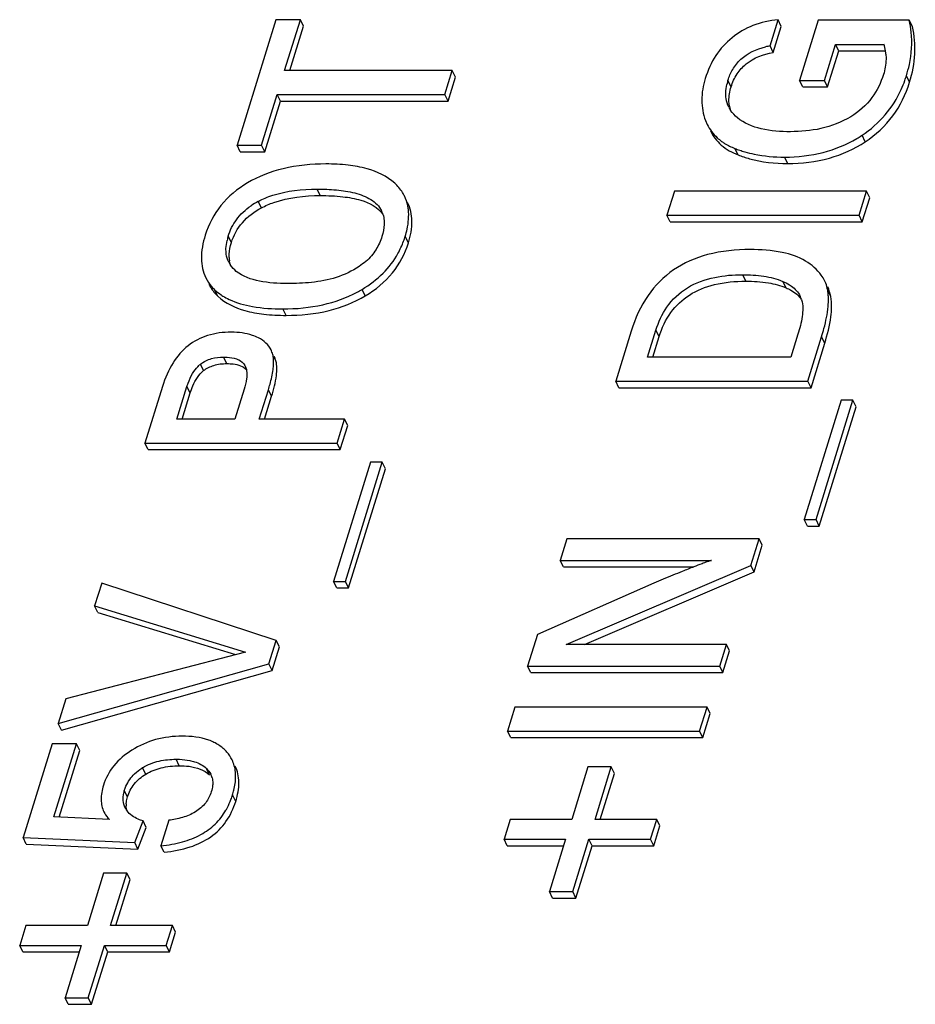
# Model space of a CAD drawing. Header units: millimetres. Extents: x 0 to 594, y 0 to 420.
# Tile 61 of 117: x 389.6 to 394.75, y 206.17 to 211.83. Entities that reach past the tile are written whole.
import ezdxf

# ---------------------------------------------------------------- set-up
doc = ezdxf.new("R2010")
doc.units = ezdxf.units.MM
doc.header["$LTSCALE"] = 32.67
doc.layers.get('0').update_dxf_attribs({"linetype": 'CONTINUOUS'})

msp = doc.modelspace()

# ---------------------------------------------------------------- linework, layer by layer
at = {"color": 7, "linetype": 'CONTINUOUS'}
for p, q in [((391.07113, 211.83098), (390.84781, 211.10831)), ((391.21199, 211.83098), (391.07113, 211.83098)), ((391.12157, 211.53838), (391.21199, 211.83098)), ((391.15139, 211.53838), (391.23029, 211.79368)), ((391.23029, 211.79368), (391.21199, 211.83098)), ((393.91359, 211.68003), (393.95991, 211.82993)), ((393.93189, 211.64273), (393.97822, 211.79263)), ((393.97822, 211.79263), (393.95991, 211.82993)), ((394.19119, 211.82862), (394.08398, 211.48169)), ((394.71457, 211.82862), (394.19119, 211.82862)), ((394.73288, 211.79132), (394.71457, 211.82862)), ((393.93189, 211.64273), (393.91359, 211.68003)), ((394.22637, 211.48169), (394.29049, 211.68919)), ((394.30879, 211.6519), (394.29049, 211.68919)), ((394.29049, 211.68919), (394.56912, 211.68919)), ((394.24467, 211.44439), (394.30879, 211.6519)), ((394.30879, 211.6519), (394.57749, 211.6519)), ((392.08599, 211.53838), (391.12157, 211.53838)), ((392.0433, 211.40026), (392.08599, 211.53838)), ((392.06161, 211.36296), (392.10429, 211.50108)), ((392.10429, 211.50108), (392.08599, 211.53838)), ((394.10228, 211.44439), (394.08398, 211.48169)), ((394.08398, 211.48169), (394.22637, 211.48169)), ((394.10228, 211.44439), (394.24467, 211.44439)), ((394.24467, 211.44439), (394.22637, 211.48169)), ((390.98867, 211.10831), (391.07888, 211.40026)), ((391.09719, 211.36296), (391.07888, 211.40026)), ((391.07888, 211.40026), (392.0433, 211.40026)), ((392.06161, 211.36296), (392.0433, 211.40026)), ((391.00697, 211.07101), (391.09719, 211.36296)), ((391.09719, 211.36296), (392.06161, 211.36296)), ((393.5423, 211.25119), (393.55247, 211.22803)), ((390.86611, 211.07101), (390.84781, 211.10831)), ((390.84781, 211.10831), (390.98867, 211.10831)), ((391.00697, 211.07101), (390.98867, 211.10831)), ((390.86611, 211.07101), (391.00697, 211.07101)), ((393.36336, 210.84346), (393.32068, 210.70534)), ((394.46863, 210.84346), (393.36336, 210.84346)), ((394.42595, 210.70534), (394.46863, 210.84346)), ((394.48694, 210.80617), (394.46863, 210.84346)), ((394.44425, 210.66805), (394.48694, 210.80617)), ((393.33898, 210.66805), (393.32068, 210.70534)), ((393.32068, 210.70534), (394.42595, 210.70534)), ((394.44425, 210.66805), (394.42595, 210.70534)), ((393.33898, 210.66805), (394.44425, 210.66805)), ((393.11496, 210.03962), (393.02575, 209.75095)), ((393.20928, 209.88907), (393.25743, 210.04486)), ((394.07428, 210.02064), (394.03362, 209.88907)), ((393.23911, 209.88907), (393.27573, 210.00756)), ((394.13102, 209.75095), (394.21011, 210.00689)), ((394.14932, 209.71365), (394.22842, 209.9696)), ((394.03362, 209.88907), (393.20928, 209.88907)), ((390.89074, 209.84495), (390.89481, 209.83823)), ((393.04405, 209.71365), (393.02575, 209.75095)), ((393.02575, 209.75095), (394.13102, 209.75095)), ((394.14932, 209.71365), (394.13102, 209.75095)), ((390.41897, 209.72058), (390.31823, 209.39459)), ((390.50177, 209.53271), (390.55982, 209.72058)), ((390.5316, 209.53271), (390.57813, 209.68328)), ((390.88881, 209.70421), (390.83581, 209.53271)), ((390.9759, 209.53271), (391.02809, 209.70159)), ((393.04405, 209.71365), (394.14932, 209.71365)), ((391.00572, 209.53271), (391.04639, 209.6643)), ((394.32256, 209.64098), (394.11056, 208.95497)), ((394.1783, 208.95497), (394.39029, 209.64098)), ((394.39029, 209.64098), (394.32256, 209.64098)), ((394.40859, 209.60368), (394.39029, 209.64098)), ((394.1966, 208.91767), (394.40859, 209.60368)), ((390.83581, 209.53271), (390.50177, 209.53271)), ((391.46619, 209.53271), (390.9759, 209.53271)), ((391.42351, 209.39459), (391.46619, 209.53271)), ((391.48449, 209.49541), (391.46619, 209.53271)), ((391.44181, 209.35729), (391.48449, 209.49541)), ((390.33654, 209.35729), (390.31823, 209.39459)), ((390.31823, 209.39459), (391.42351, 209.39459)), ((390.33654, 209.35729), (391.44181, 209.35729)), ((391.44181, 209.35729), (391.42351, 209.39459)), ((391.61504, 209.28462), (391.40305, 208.59861)), ((391.47078, 208.59861), (391.68277, 209.28462)), ((391.68277, 209.28462), (391.61504, 209.28462)), ((391.70108, 209.24732), (391.68277, 209.28462)), ((391.48908, 208.56131), (391.70108, 209.24732)), ((394.12887, 208.91767), (394.11056, 208.95497)), ((394.11056, 208.95497), (394.1783, 208.95497)), ((394.1966, 208.91767), (394.1783, 208.95497)), ((394.12887, 208.91767), (394.1966, 208.91767)), ((392.74559, 208.84434), (392.70715, 208.71997)), ((393.85086, 208.84434), (392.74559, 208.84434)), ((393.80332, 208.69051), (393.85086, 208.84434)), ((393.86916, 208.80704), (393.85086, 208.84434)), ((393.82162, 208.65322), (393.86916, 208.80704)), ((392.72545, 208.68267), (392.70715, 208.71997)), ((392.70715, 208.71997), (393.57767, 208.71997)), ((392.72545, 208.68267), (393.47543, 208.68267)), ((392.74085, 208.23623), (393.80332, 208.69051)), ((393.82162, 208.65322), (393.80332, 208.69051)), ((392.84638, 208.23623), (393.82162, 208.65322)), ((390.06942, 208.58944), (390.02877, 208.45787)), ((391.07275, 208.25953), (390.06942, 208.58944)), ((391.42135, 208.56131), (391.40305, 208.59861)), ((391.40305, 208.59861), (391.47078, 208.59861)), ((391.42135, 208.56131), (391.48908, 208.56131)), ((391.48908, 208.56131), (391.47078, 208.59861)), ((393.2453, 208.5884), (392.57546, 208.29383)), ((390.04707, 208.42057), (390.02877, 208.45787)), ((390.02877, 208.45787), (390.89566, 208.19211)), ((390.04707, 208.42057), (390.8398, 208.17755)), ((392.57546, 208.29383), (392.51903, 208.1112)), ((391.03087, 208.12403), (391.07275, 208.25953)), ((391.04918, 208.08673), (391.09105, 208.22223)), ((391.09105, 208.22223), (391.07275, 208.25953)), ((393.66294, 208.23623), (392.74085, 208.23623)), ((393.6243, 208.1112), (393.66294, 208.23623)), ((393.68124, 208.19893), (393.66294, 208.23623)), ((390.89566, 208.19211), (389.8635, 207.92307)), ((393.6426, 208.0739), (393.68124, 208.19893)), ((389.8196, 207.78102), (391.03087, 208.12403)), ((391.04918, 208.08673), (391.03087, 208.12403)), ((392.53733, 208.0739), (392.51903, 208.1112)), ((392.51903, 208.1112), (393.6243, 208.1112)), ((393.6426, 208.0739), (393.6243, 208.1112)), ((389.83791, 207.74373), (391.04918, 208.08673)), ((392.53733, 208.0739), (393.6426, 208.0739)), ((389.8635, 207.92307), (389.8196, 207.78102)), ((392.44621, 207.87555), (392.40352, 207.73743)), ((393.55148, 207.87555), (392.44621, 207.87555)), ((393.5088, 207.73743), (393.55148, 207.87555)), ((393.56978, 207.83825), (393.55148, 207.87555)), ((393.5271, 207.70013), (393.56978, 207.83825)), ((389.83791, 207.74373), (389.8196, 207.78102)), ((392.42183, 207.70013), (392.40352, 207.73743)), ((392.40352, 207.73743), (393.5088, 207.73743)), ((392.42183, 207.70013), (393.5271, 207.70013)), ((393.5271, 207.70013), (393.5088, 207.73743)), ((389.78339, 207.66385), (389.61692, 207.12512)), ((389.92425, 207.66385), (389.78339, 207.66385)), ((389.79458, 207.24426), (389.92425, 207.66385)), ((389.94255, 207.62656), (389.92425, 207.66385)), ((389.82397, 207.24282), (389.94255, 207.62656)), ((392.86627, 207.53123), (392.77302, 207.22947)), ((393.0002, 207.53123), (392.86627, 207.53123)), ((392.90694, 207.22947), (393.0002, 207.53123)), ((393.0185, 207.49394), (393.0002, 207.53123)), ((392.93677, 207.22947), (393.0185, 207.49394)), ((390.11454, 207.22855), (389.79458, 207.24426)), ((390.20867, 207.28827), (390.20432, 207.29646)), ((390.25897, 207.09567), (390.30684, 207.22069)), ((390.32514, 207.1834), (390.30684, 207.22069)), ((390.45507, 207.22462), (390.40975, 207.07799)), ((392.41896, 207.22947), (392.38376, 207.11557)), ((392.77302, 207.22947), (392.41896, 207.22947)), ((393.26177, 207.22947), (392.90694, 207.22947)), ((393.22657, 207.11557), (393.26177, 207.22947)), ((393.24488, 207.07827), (393.28007, 207.19217)), ((393.28007, 207.19217), (393.26177, 207.22947)), ((390.27727, 207.05837), (390.32514, 207.1834)), ((389.63522, 207.08783), (389.61692, 207.12512)), ((389.61692, 207.12512), (390.25897, 207.09567)), ((389.63522, 207.08783), (390.27727, 207.05837)), ((390.27727, 207.05837), (390.25897, 207.09567)), ((390.42806, 207.0407), (390.40975, 207.07799)), ((392.40207, 207.07827), (392.38376, 207.11557)), ((392.38376, 207.11557), (392.73782, 207.11557)), ((392.40207, 207.07827), (392.7263, 207.07827)), ((392.73782, 207.11557), (392.64457, 206.8138)), ((392.77849, 206.8138), (392.87175, 207.11557)), ((392.7968, 206.7765), (392.89005, 207.07827)), ((392.89005, 207.07827), (392.87175, 207.11557)), ((392.87175, 207.11557), (393.22657, 207.11557)), ((392.89005, 207.07827), (393.24488, 207.07827)), ((393.24488, 207.07827), (393.22657, 207.11557)), ((390.08007, 206.92024), (389.98681, 206.61847)), ((390.21399, 206.92024), (390.08007, 206.92024)), ((390.12074, 206.61847), (390.21399, 206.92024)), ((390.2323, 206.88294), (390.21399, 206.92024)), ((390.15057, 206.61847), (390.2323, 206.88294)), ((392.66287, 206.7765), (392.64457, 206.8138)), ((392.64457, 206.8138), (392.77849, 206.8138)), ((392.7968, 206.7765), (392.77849, 206.8138)), ((392.66287, 206.7765), (392.7968, 206.7765)), ((389.63276, 206.61847), (389.59756, 206.50457)), ((389.98681, 206.61847), (389.63276, 206.61847)), ((390.47557, 206.61847), (390.12074, 206.61847)), ((390.44037, 206.50457), (390.47557, 206.61847)), ((390.45867, 206.46728), (390.49387, 206.58117)), ((390.49387, 206.58117), (390.47557, 206.61847)), ((389.61586, 206.46728), (389.59756, 206.50457)), ((389.59756, 206.50457), (389.95162, 206.50457)), ((389.61586, 206.46728), (389.94009, 206.46728)), ((389.95162, 206.50457), (389.85836, 206.20281)), ((389.99229, 206.20281), (390.08554, 206.50457)), ((390.01059, 206.16551), (390.10385, 206.46728)), ((390.10385, 206.46728), (390.08554, 206.50457)), ((390.08554, 206.50457), (390.44037, 206.50457)), ((390.10385, 206.46728), (390.45867, 206.46728)), ((390.45867, 206.46728), (390.44037, 206.50457)), ((389.87667, 206.16551), (389.85836, 206.20281)), ((389.85836, 206.20281), (389.99229, 206.20281)), ((390.01059, 206.16551), (389.99229, 206.20281)), ((389.87667, 206.16551), (390.01059, 206.16551))]:
    msp.add_line(p, q, dxfattribs=at)
at = {"color": 9, "linetype": 'CONTINUOUS'}
for p, q in [((394.71632, 211.47123), (394.69801, 211.50853)), ((393.68972, 211.44439), (393.67142, 211.48169)), ((394.4612, 211.12888), (394.4429, 211.16617)), ((393.72962, 211.05295), (393.71132, 211.09024)), ((394.0152, 211.0032), (393.9969, 211.04049)), ((391.32625, 210.81899), (391.30795, 210.85629)), ((390.98806, 210.7483), (390.96976, 210.7856)), ((390.81533, 210.54799), (390.79702, 210.58529)), ((391.83322, 210.54669), (391.81492, 210.58398)), ((393.77448, 210.32635), (393.75618, 210.36365)), ((394.00574, 210.28811), (393.98744, 210.32541)), ((390.73694, 210.24015), (390.71863, 210.27745)), ((391.58535, 210.24211), (391.56705, 210.27941)), ((394.26343, 210.23733), (394.24513, 210.27462)), ((391.13018, 210.12971), (391.11187, 210.16701)), ((393.27573, 210.00756), (393.25743, 210.04486)), ((394.22842, 209.9696), (394.21011, 210.00689)), ((390.78887, 209.85216), (390.77057, 209.88946)), ((391.07156, 209.86729), (391.05931, 209.89225)), ((390.65549, 209.81158), (390.63719, 209.84888)), ((390.89419, 209.83792), (390.89074, 209.84495)), ((390.57813, 209.68328), (390.55982, 209.72058)), ((391.04639, 209.6643), (391.02809, 209.70159)), ((390.32283, 207.48975), (390.30453, 207.52704)), ((390.5156, 207.53819), (390.4973, 207.57548)), ((390.68953, 207.48582), (390.67123, 207.52312)), ((390.21772, 207.35883), (390.19942, 207.39612)), ((390.84021, 207.3333), (390.82191, 207.3706))]:
    msp.add_line(p, q, dxfattribs=at)
at = {"color": 7, "linetype": 'CONTINUOUS'}
for centre, radius, start, end in [((394.18186, 211.70421), 0.54705, 5.86486, 13.14481), ((393.99267, 211.22717), 0.45971, 99.9054, 103.32782), ((394.3005, 211.60867), 0.28043, 8.87293, 16.68755), ((394.30353, 211.60922), 0.27735, 4.64111, 8.85737), ((394.01548, 211.71933), 0.71435, 340.51633, 342.83614), ((393.97286, 211.3882), 0.3156, 162.7697, 167.21513), ((394.05434, 211.70535), 0.67305, 335.84298, 340.53498), ((393.82741, 211.4021), 0.16861, 206.1382, 213.34501), ((393.84728, 211.36453), 0.16998, 188.5437, 198.92394), ((394.04377, 211.76608), 0.72055, 300.84208, 303.28357), ((394.04148, 211.7696), 0.72475, 303.2819, 303.63332), ((393.94741, 211.69248), 0.64686, 248.5941, 251.25436), ((393.95548, 211.71632), 0.67203, 251.25554, 253.85099), ((391.17402, 210.40103), 0.43544, 117.97478, 124.36284), ((391.55169, 210.66881), 0.1417, 17.49619, 26.14507), ((391.11289, 210.48727), 0.33073, 162.76033, 167.05125), ((391.32135, 210.73446), 0.51594, 331.15051, 339.84262), ((391.29325, 210.74509), 0.54598, 339.81185, 342.83747), ((390.93102, 210.50096), 0.14626, 206.1221, 214.32261), ((390.97825, 210.46951), 0.17584, 182.49146, 188.24677), ((394.04096, 210.2392), 0.20722, 21.40378, 26.14352), ((394.03874, 210.2386), 0.20951, 9.9007, 21.33471), ((390.89694, 210.46485), 0.25867, 220.90321, 226.42537), ((391.19936, 210.89906), 0.72053, 298.07985, 300.68388), ((393.97549, 210.22768), 0.2737, 5.62592, 9.87576), ((393.92495, 210.22271), 0.32448, 1.67322, 5.62386), ((393.96169, 210.17903), 0.13934, 16.94151, 26.13718), ((390.914, 209.86728), 0.14412, 20.8129, 26.11733), ((390.90579, 209.86421), 0.15289, 15.31247, 20.79604), ((390.74338, 209.71869), 0.168, 129.20401, 132.65578), ((396.21034, 201.6987), 7.50037, 111.385153, 111.932745), ((390.45283, 207.28192), 0.2865, 121.1742, 122.18442), ((390.5995, 207.44157), 0.10805, 14.65381, 26.10734), ((390.37215, 207.34262), 0.18083, 162.78843, 167.21252), ((390.37493, 207.50852), 0.46777, 339.34046, 342.8509), ((390.34274, 207.31269), 0.13244, 176.98545, 182.23487), ((390.30833, 207.34664), 0.1155, 210.35148, 215.92244), ((390.23297, 207.30052), 0.14792, 206.13929, 208.87623), ((390.23144, 207.35102), 0.16931, 221.31028, 226.33223)]:
    msp.add_arc(centre, radius, start, end, dxfattribs=at)
for points, knots in [([(393.95991, 211.82993), (393.91068, 211.82561), (393.81545, 211.80551), (393.73088, 211.75653), (393.69494, 211.72716)], [0, 0, 0, 0, 0.5156874, 1, 1, 1, 1]), ([(394.71632, 211.47123), (394.73268, 211.52417), (394.75382, 211.63115), (394.7448, 211.7403), (394.73288, 211.79132)], [0, 0, 0, 0, 0.5139738, 1, 1, 1, 1]), ([(393.69494, 211.72716), (393.65925, 211.69799), (393.59483, 211.6268), (393.55537, 211.53953), (393.54114, 211.49347)], [0, 0, 0, 0, 0.488801, 1, 1, 1, 1]), ([(394.69801, 211.50853), (394.70457, 211.52974), (394.72621, 211.61161), (394.73243, 211.69795), (394.72604, 211.76011)], [0, 0, 0, 0, 0.2622109, 1, 1, 1, 1]), ([(393.67142, 211.48169), (393.67817, 211.50353), (393.69695, 211.54791), (393.7601, 211.62803), (393.83527, 211.66228), (393.8867, 211.6745)], [0, 0, 0, 0, 0.2272848, 0.4744251, 1, 1, 1, 1]), ([(393.68972, 211.44439), (393.69778, 211.47044), (393.71981, 211.51975), (393.79404, 211.60281), (393.87626, 211.63298), (393.93189, 211.64273)], [0, 0, 0, 0, 0.2486926, 0.4848689, 1, 1, 1, 1]), ([(394.57997, 211.63166), (394.58074, 211.62219), (394.58192, 211.58289), (394.5749, 211.54352), (394.56611, 211.51507)], [0, 0, 0, 0, 0.2418651, 1, 1, 1, 1]), ([(393.54114, 211.49347), (393.52853, 211.45268), (393.51369, 211.37062), (393.52834, 211.28785), (393.5423, 211.25119)], [0, 0, 0, 0, 0.5211343, 1, 1, 1, 1]), ([(394.56611, 211.51507), (394.55156, 211.46798), (394.50493, 211.37211), (394.42421, 211.30147), (394.37747, 211.27271)], [0, 0, 0, 0, 0.4731876, 1, 1, 1, 1]), ([(393.65906, 211.39497), (393.6588, 211.40013), (393.65857, 211.4213), (393.66156, 211.44244), (393.66508, 211.45804)], [0, 0, 0, 0, 0.244102, 1, 1, 1, 1]), ([(393.67919, 211.33927), (393.67797, 211.34734), (393.67509, 211.38272), (393.68169, 211.41838), (393.68972, 211.44439)], [0, 0, 0, 0, 0.2306552, 1, 1, 1, 1]), ([(394.4612, 211.12888), (394.52136, 211.16889), (394.63037, 211.26904), (394.69497, 211.40214), (394.71632, 211.47123)], [0, 0, 0, 0, 0.4997729, 1, 1, 1, 1]), ([(393.67604, 211.32782), (393.66844, 211.34332), (393.66155, 211.36598), (393.65936, 211.38907), (393.65906, 211.39497)], [0, 0, 0, 0, 0.7449427, 1, 1, 1, 1]), ([(394.4429, 211.16617), (394.49202, 211.19885), (394.58179, 211.27641), (394.64474, 211.37711), (394.66845, 211.42991)], [0, 0, 0, 0, 0.504771, 1, 1, 1, 1]), ([(394.03046, 211.18647), (393.97428, 211.18647), (393.86779, 211.19341), (393.76428, 211.23406), (393.72566, 211.26628)], [0, 0, 0, 0, 0.5275889, 1, 1, 1, 1]), ([(394.37747, 211.27271), (394.32509, 211.24048), (394.21006, 211.19691), (394.08928, 211.18647), (394.03046, 211.18647)], [0, 0, 0, 0, 0.5111367, 1, 1, 1, 1]), ([(393.55237, 211.22798), (393.56637, 211.19945), (393.59288, 211.16417), (393.62624, 211.13734), (393.63516, 211.13093)], [0, 0, 0, 0, 0.7430647, 1, 1, 1, 1]), ([(393.57067, 211.19068), (393.58569, 211.16009), (393.63086, 211.10182), (393.69487, 211.06658), (393.72962, 211.05295)], [0, 0, 0, 0, 0.4771822, 1, 1, 1, 1]), ([(393.63516, 211.13093), (393.64076, 211.12691), (393.66476, 211.11092), (393.6909, 211.09825), (393.71132, 211.09024)], [0, 0, 0, 0, 0.238904, 1, 1, 1, 1]), ([(393.9969, 211.04049), (394.07167, 211.04049), (394.2172, 211.05594), (394.35321, 211.11163), (394.41317, 211.14743)], [0, 0, 0, 0, 0.5170952, 1, 1, 1, 1]), ([(394.0152, 211.0032), (394.09593, 211.0032), (394.25336, 211.02125), (394.39836, 211.08708), (394.4612, 211.12888)], [0, 0, 0, 0, 0.5168156, 1, 1, 1, 1]), ([(393.72962, 211.05295), (393.75114, 211.04451), (393.84334, 211.01402), (393.94136, 211.0032), (394.0152, 211.0032)], [0, 0, 0, 0, 0.238412, 1, 1, 1, 1]), ([(393.76857, 211.07081), (393.7863, 211.06567), (393.86104, 211.04724), (393.93843, 211.04049), (393.9969, 211.04049)], [0, 0, 0, 0, 0.2399304, 1, 1, 1, 1]), ([(391.35881, 211.00096), (391.27623, 211.00096), (391.11926, 210.98629), (390.97108, 210.92914), (390.90786, 210.89164)], [0, 0, 0, 0, 0.5290553, 1, 1, 1, 1]), ([(391.75463, 210.89014), (391.71048, 210.93058), (391.61835, 210.97275), (391.48131, 210.99717), (391.40149, 211.00096), (391.35881, 211.00096)], [0, 0, 0, 0, 0.4293873, 0.6939207, 1, 1, 1, 1]), ([(390.90786, 210.89164), (390.85043, 210.85758), (390.74604, 210.77235), (390.68379, 210.65226), (390.66472, 210.59053)], [0, 0, 0, 0, 0.5081928, 1, 1, 1, 1]), ([(391.81051, 210.81664), (391.80718, 210.82341), (391.79222, 210.85046), (391.77184, 210.87437), (391.75463, 210.89014)], [0, 0, 0, 0, 0.2441243, 1, 1, 1, 1]), ([(390.96976, 210.7856), (390.99624, 210.7997), (391.10393, 210.84429), (391.22203, 210.85629), (391.30795, 210.85629)], [0, 0, 0, 0, 0.2588311, 1, 1, 1, 1]), ([(390.98806, 210.7483), (391.01081, 210.76042), (391.11769, 210.80639), (391.23617, 210.81899), (391.32625, 210.81899)], [0, 0, 0, 0, 0.2225242, 1, 1, 1, 1]), ([(391.30795, 210.85629), (391.34509, 210.85629), (391.41795, 210.85371), (391.50727, 210.84049), (391.57325, 210.81983), (391.61734, 210.79852), (391.65443, 210.76968), (391.67235, 210.74456), (391.67889, 210.73125)], [0, 0, 0, 0, 0.2723441, 0.5340641, 0.6588425, 0.7780634, 0.8912409, 1, 1, 1, 1]), ([(391.32625, 210.81899), (391.36971, 210.81899), (391.44886, 210.81555), (391.57442, 210.79426), (391.65863, 210.75285), (391.68697, 210.71149)], [0, 0, 0, 0, 0.3375726, 0.6106229, 1, 1, 1, 1]), ([(391.83307, 210.73924), (391.83224, 210.7461), (391.828, 210.77271), (391.81933, 210.79865), (391.81051, 210.81664)], [0, 0, 0, 0, 0.2562292, 1, 1, 1, 1]), ([(390.79702, 210.58529), (390.80739, 210.61885), (390.84068, 210.68678), (390.89613, 210.73847), (390.92824, 210.76048)], [0, 0, 0, 0, 0.4743364, 1, 1, 1, 1]), ([(391.83322, 210.54669), (391.84585, 210.58756), (391.86153, 210.6665), (391.84477, 210.74681), (391.82881, 210.77934)], [0, 0, 0, 0, 0.5414295, 1, 1, 1, 1]), ([(390.81533, 210.54799), (390.82823, 210.58975), (390.87277, 210.67156), (390.9472, 210.72653), (390.98806, 210.7483)], [0, 0, 0, 0, 0.4855995, 1, 1, 1, 1]), ([(391.81492, 210.58398), (391.81918, 210.59778), (391.83272, 210.64823), (391.83759, 210.70164), (391.83307, 210.73924)], [0, 0, 0, 0, 0.2759991, 1, 1, 1, 1]), ([(391.69356, 210.67535), (391.6941, 210.66791), (391.6944, 210.63699), (391.6879, 210.60634), (391.68099, 210.58398)], [0, 0, 0, 0, 0.2416275, 1, 1, 1, 1]), ([(390.66472, 210.59053), (390.65132, 210.54718), (390.63452, 210.46428), (390.65143, 210.37958), (390.66806, 210.34569)], [0, 0, 0, 0, 0.545843, 1, 1, 1, 1]), ([(390.78428, 210.49916), (390.78405, 210.50425), (390.78397, 210.52516), (390.78706, 210.54599), (390.79057, 210.56138)], [0, 0, 0, 0, 0.2441223, 1, 1, 1, 1]), ([(390.80257, 210.46186), (390.80228, 210.46854), (390.80256, 210.49769), (390.8087, 210.52657), (390.81533, 210.54799)], [0, 0, 0, 0, 0.229652, 1, 1, 1, 1]), ([(391.58535, 210.24211), (391.64405, 210.27694), (391.75028, 210.36294), (391.81401, 210.48454), (391.83322, 210.54669)], [0, 0, 0, 0, 0.5120291, 1, 1, 1, 1]), ([(391.68099, 210.58398), (391.6729, 210.5578), (391.6497, 210.50458), (391.61175, 210.46014), (391.58912, 210.44052)], [0, 0, 0, 0, 0.4777964, 1, 1, 1, 1]), ([(390.79971, 210.43657), (390.79263, 210.45099), (390.78641, 210.47217), (390.78452, 210.49366), (390.78428, 210.49916)], [0, 0, 0, 0, 0.7447896, 1, 1, 1, 1]), ([(391.56705, 210.27941), (391.61055, 210.30523), (391.69003, 210.36464), (391.7503, 210.44395), (391.77325, 210.48552)], [0, 0, 0, 0, 0.5158432, 1, 1, 1, 1]), ([(393.79934, 210.50831), (393.71709, 210.50831), (393.56208, 210.49343), (393.35292, 210.40396), (393.19728, 210.24649), (393.13728, 210.11185), (393.11496, 210.03962)], [0, 0, 0, 0, 0.2756003, 0.5153222, 0.7466953, 1, 1, 1, 1]), ([(394.11829, 210.44169), (394.07757, 210.46657), (393.971, 210.50144), (393.86119, 210.50831), (393.79934, 210.50831)], [0, 0, 0, 0, 0.4355501, 1, 1, 1, 1]), ([(391.58912, 210.44052), (391.57692, 210.42994), (391.52488, 210.39039), (391.46436, 210.36324), (391.41785, 210.34767)], [0, 0, 0, 0, 0.2477001, 1, 1, 1, 1]), ([(394.22698, 210.33051), (394.22169, 210.34129), (394.19459, 210.38625), (394.15263, 210.4207), (394.11829, 210.44169)], [0, 0, 0, 0, 0.2298626, 1, 1, 1, 1]), ([(391.13697, 210.31298), (391.08339, 210.31298), (390.98215, 210.31862), (390.88104, 210.35252), (390.84356, 210.38281)], [0, 0, 0, 0, 0.5264596, 1, 1, 1, 1]), ([(393.25743, 210.04486), (393.2718, 210.09136), (393.31487, 210.18685), (393.43429, 210.29927), (393.59222, 210.35503), (393.70246, 210.36365), (393.75618, 210.36365)], [0, 0, 0, 0, 0.2288499, 0.4832865, 0.7474177, 1, 1, 1, 1]), ([(393.75618, 210.36365), (393.79674, 210.36365), (393.87531, 210.35935), (393.95259, 210.34045), (393.98744, 210.32541)], [0, 0, 0, 0, 0.5165708, 1, 1, 1, 1]), ([(390.68637, 210.30839), (390.68945, 210.30211), (390.70311, 210.27719), (390.72144, 210.25491), (390.73694, 210.24015)], [0, 0, 0, 0, 0.2463776, 1, 1, 1, 1]), ([(391.41785, 210.34767), (391.37217, 210.33238), (391.27794, 210.31643), (391.1834, 210.31298), (391.13697, 210.31298)], [0, 0, 0, 0, 0.5092101, 1, 1, 1, 1]), ([(393.27573, 210.00756), (393.29099, 210.05694), (393.33401, 210.14992), (393.44762, 210.2566), (393.60045, 210.31642), (393.71376, 210.32635), (393.77448, 210.32635)], [0, 0, 0, 0, 0.2429368, 0.4708225, 0.7145889, 1, 1, 1, 1]), ([(393.77448, 210.32635), (393.81789, 210.32635), (393.89656, 210.32179), (393.9735, 210.30202), (394.00574, 210.28811)], [0, 0, 0, 0, 0.5527852, 1, 1, 1, 1]), ([(394.02563, 210.30545), (394.02941, 210.30306), (394.0439, 210.29326), (394.05716, 210.28155), (394.06576, 210.27176)], [0, 0, 0, 0, 0.2555761, 1, 1, 1, 1]), ([(390.75572, 210.24768), (390.75926, 210.24528), (390.77402, 210.23572), (390.78954, 210.22735), (390.80155, 210.22165)], [0, 0, 0, 0, 0.2433794, 1, 1, 1, 1]), ([(391.11187, 210.16701), (391.18881, 210.16701), (391.33643, 210.18034), (391.47678, 210.2304), (391.53852, 210.26334)], [0, 0, 0, 0, 0.5237073, 1, 1, 1, 1]), ([(394.00574, 210.28811), (394.01543, 210.28393), (394.04891, 210.26763), (394.07928, 210.24311), (394.09453, 210.22109)], [0, 0, 0, 0, 0.2825194, 1, 1, 1, 1]), ([(390.73694, 210.24015), (390.77965, 210.19945), (390.87109, 210.15733), (391.00735, 210.13339), (391.08729, 210.12971), (391.13018, 210.12971)], [0, 0, 0, 0, 0.4254938, 0.6906924, 1, 1, 1, 1]), ([(390.80155, 210.22165), (390.84411, 210.20145), (390.94748, 210.17321), (391.05333, 210.16701), (391.11187, 210.16701)], [0, 0, 0, 0, 0.4458644, 1, 1, 1, 1]), ([(391.13018, 210.12971), (391.21288, 210.12971), (391.37155, 210.14507), (391.52084, 210.20383), (391.58535, 210.24211)], [0, 0, 0, 0, 0.524361, 1, 1, 1, 1]), ([(394.09498, 210.21964), (394.10444, 210.18855), (394.10131, 210.11862), (394.08455, 210.05388), (394.07428, 210.02064)], [0, 0, 0, 0, 0.4829181, 1, 1, 1, 1]), ([(394.22842, 209.9696), (394.24365, 210.01889), (394.26615, 210.10676), (394.27015, 210.19893), (394.26343, 210.23733)], [0, 0, 0, 0, 0.569657, 1, 1, 1, 1]), ([(394.24756, 210.18081), (394.24796, 210.18528), (394.24928, 210.20237), (394.24967, 210.21954), (394.24929, 210.23219)], [0, 0, 0, 0, 0.2616902, 1, 1, 1, 1]), ([(394.21011, 210.00689), (394.21502, 210.02277), (394.2315, 210.07976), (394.24372, 210.13825), (394.24756, 210.18081)], [0, 0, 0, 0, 0.2799967, 1, 1, 1, 1]), ([(390.81487, 210.03282), (390.76877, 210.03282), (390.67962, 210.02221), (390.55991, 209.96044), (390.47016, 209.85538), (390.43369, 209.76822), (390.41897, 209.72058)], [0, 0, 0, 0, 0.2540965, 0.4857552, 0.7251542, 1, 1, 1, 1]), ([(390.97032, 210.00061), (390.95941, 210.006), (390.91005, 210.02622), (390.8559, 210.03282), (390.81487, 210.03282)], [0, 0, 0, 0, 0.2287295, 1, 1, 1, 1]), ([(391.04341, 209.93072), (391.03616, 209.9455), (391.0153, 209.97365), (390.98622, 209.99276), (390.97032, 210.00061)], [0, 0, 0, 0, 0.4814861, 1, 1, 1, 1]), ([(390.63719, 209.84888), (390.65582, 209.86406), (390.70004, 209.88481), (390.74745, 209.88946), (390.77057, 209.88946)], [0, 0, 0, 0, 0.5097172, 1, 1, 1, 1]), ([(390.65549, 209.81158), (390.67246, 209.82542), (390.71597, 209.84704), (390.7636, 209.85216), (390.78887, 209.85216)], [0, 0, 0, 0, 0.4642123, 1, 1, 1, 1]), ([(390.77057, 209.88946), (390.77707, 209.88946), (390.80204, 209.88883), (390.82726, 209.88515), (390.84472, 209.87899)], [0, 0, 0, 0, 0.2598111, 1, 1, 1, 1]), ([(390.78887, 209.85216), (390.80138, 209.85216), (390.84048, 209.85043), (390.88296, 209.83778), (390.90135, 209.81771)], [0, 0, 0, 0, 0.314884, 1, 1, 1, 1]), ([(390.84472, 209.87899), (390.84956, 209.87728), (390.86733, 209.86994), (390.88319, 209.8569), (390.89074, 209.84495)], [0, 0, 0, 0, 0.2661837, 1, 1, 1, 1]), ([(391.04639, 209.6643), (391.0585, 209.70348), (391.07587, 209.76972), (391.07889, 209.84056), (391.07156, 209.86729)], [0, 0, 0, 0, 0.5967493, 1, 1, 1, 1]), ([(391.05532, 209.81761), (391.05604, 209.82296), (391.05827, 209.84244), (391.05893, 209.86217), (391.05789, 209.87634)], [0, 0, 0, 0, 0.2756362, 1, 1, 1, 1]), ([(390.55982, 209.72058), (390.56176, 209.72685), (390.57026, 209.75244), (390.58139, 209.77726), (390.5918, 209.79481)], [0, 0, 0, 0, 0.2433745, 1, 1, 1, 1]), ([(390.57813, 209.68328), (390.58244, 209.69724), (390.59942, 209.74439), (390.62782, 209.78902), (390.65549, 209.81158)], [0, 0, 0, 0, 0.290368, 1, 1, 1, 1]), ([(390.5918, 209.79481), (390.5943, 209.79903), (390.60513, 209.81613), (390.61826, 209.83186), (390.62954, 209.84225)], [0, 0, 0, 0, 0.2421029, 1, 1, 1, 1]), ([(391.02809, 209.70159), (391.03139, 209.71229), (391.04257, 209.75041), (391.05152, 209.78931), (391.05532, 209.81761)], [0, 0, 0, 0, 0.2815614, 1, 1, 1, 1]), ([(390.90417, 209.78578), (390.904, 209.77904), (390.90173, 209.75137), (390.89501, 209.72426), (390.88881, 209.70421)], [0, 0, 0, 0, 0.2431929, 1, 1, 1, 1]), ([(393.57767, 208.71997), (393.57465, 208.71904), (393.56063, 208.71456), (393.54675, 208.70964), (393.5359, 208.70568)], [0, 0, 0, 0, 0.2148836, 1, 1, 1, 1]), ([(393.5359, 208.70568), (393.53138, 208.70403), (393.51116, 208.69655), (393.49104, 208.68878), (393.47543, 208.68268)], [0, 0, 0, 0, 0.2229452, 1, 1, 1, 1]), ([(393.40881, 208.65622), (393.39054, 208.64889), (393.33585, 208.62673), (393.28129, 208.60423), (393.2453, 208.5884)], [0, 0, 0, 0, 0.3336456, 1, 1, 1, 1]), ([(390.5322, 207.70836), (390.4807, 207.70836), (390.37915, 207.69618), (390.28528, 207.65483), (390.24352, 207.6285)], [0, 0, 0, 0, 0.5106057, 1, 1, 1, 1]), ([(390.78944, 207.61672), (390.776, 207.632), (390.74376, 207.6598), (390.65864, 207.70051), (390.58377, 207.70836), (390.5322, 207.70836)], [0, 0, 0, 0, 0.217577, 0.4485768, 1, 1, 1, 1]), ([(390.24352, 207.6285), (390.20463, 207.60399), (390.13493, 207.54645), (390.09177, 207.46621), (390.07921, 207.42558)], [0, 0, 0, 0, 0.5194489, 1, 1, 1, 1]), ([(390.30453, 207.52704), (390.33377, 207.54474), (390.39745, 207.56929), (390.4646, 207.57548), (390.4973, 207.57548)], [0, 0, 0, 0, 0.5110999, 1, 1, 1, 1]), ([(390.32283, 207.48975), (390.34997, 207.50617), (390.41314, 207.53149), (390.48043, 207.53819), (390.5156, 207.53819)], [0, 0, 0, 0, 0.4742251, 1, 1, 1, 1]), ([(390.4973, 207.57548), (390.50403, 207.57548), (390.53036, 207.575), (390.55672, 207.57233), (390.57594, 207.56847)], [0, 0, 0, 0, 0.2557044, 1, 1, 1, 1]), ([(390.5156, 207.53819), (390.53425, 207.53819), (390.59486, 207.53539), (390.65875, 207.5153), (390.68953, 207.48582)], [0, 0, 0, 0, 0.3043782, 1, 1, 1, 1]), ([(390.57594, 207.56847), (390.58519, 207.56662), (390.61949, 207.55811), (390.65246, 207.54109), (390.67123, 207.52312)], [0, 0, 0, 0, 0.2664182, 1, 1, 1, 1]), ([(390.83978, 207.47432), (390.83988, 207.48322), (390.83866, 207.51692), (390.82986, 207.55051), (390.81892, 207.5728)], [0, 0, 0, 0, 0.2639144, 1, 1, 1, 1]), ([(390.84021, 207.3333), (390.85125, 207.36903), (390.86515, 207.43751), (390.851, 207.50744), (390.83722, 207.5355)], [0, 0, 0, 0, 0.5446697, 1, 1, 1, 1]), ([(390.19942, 207.39612), (390.20206, 207.40467), (390.21521, 207.44029), (390.2379, 207.47236), (390.25887, 207.49239)], [0, 0, 0, 0, 0.2357958, 1, 1, 1, 1]), ([(390.21772, 207.35883), (390.22596, 207.38549), (390.25302, 207.43747), (390.29797, 207.47471), (390.32283, 207.48975)], [0, 0, 0, 0, 0.4898939, 1, 1, 1, 1]), ([(390.82191, 207.3706), (390.82471, 207.37969), (390.83414, 207.41353), (390.83948, 207.44869), (390.83978, 207.47432)], [0, 0, 0, 0, 0.2707184, 1, 1, 1, 1]), ([(390.07921, 207.42558), (390.07089, 207.39865), (390.06057, 207.34679), (390.07142, 207.29396), (390.08188, 207.27265)], [0, 0, 0, 0, 0.5427905, 1, 1, 1, 1]), ([(390.70403, 207.46891), (390.70679, 207.45839), (390.70841, 207.4436), (390.70757, 207.42899), (390.70722, 207.42525)], [0, 0, 0, 0, 0.743304, 1, 1, 1, 1]), ([(390.20428, 207.29644), (390.19802, 207.30923), (390.18978, 207.33815), (390.19248, 207.36794), (390.19581, 207.38264)], [0, 0, 0, 0, 0.4857411, 1, 1, 1, 1]), ([(390.21047, 207.31966), (390.21064, 207.32283), (390.21179, 207.33609), (390.21473, 207.34916), (390.21772, 207.35883)], [0, 0, 0, 0, 0.2390739, 1, 1, 1, 1]), ([(390.6996, 207.38827), (390.69262, 207.3657), (390.6697, 207.31985), (390.60947, 207.26862), (390.53441, 207.23834), (390.4814, 207.22808), (390.45507, 207.22462)], [0, 0, 0, 0, 0.2277554, 0.4814632, 0.7439386, 1, 1, 1, 1]), ([(390.42806, 207.0407), (390.47888, 207.04551), (390.57342, 207.06256), (390.69866, 207.12173), (390.79147, 207.21422), (390.82751, 207.29221), (390.84021, 207.3333)], [0, 0, 0, 0, 0.2845256, 0.5306271, 0.7602983, 1, 1, 1, 1]), ([(390.78417, 207.28301), (390.7869, 207.28776), (390.79762, 207.30731), (390.80668, 207.32775), (390.81262, 207.34349)], [0, 0, 0, 0, 0.2455733, 1, 1, 1, 1]), ([(390.30684, 207.22069), (390.29747, 207.22346), (390.26301, 207.23538), (390.23055, 207.25713), (390.2148, 207.27887)], [0, 0, 0, 0, 0.2668724, 1, 1, 1, 1]), ([(390.40975, 207.07799), (390.45194, 207.08199), (390.53107, 207.09518), (390.63845, 207.13653), (390.72509, 207.19894), (390.76731, 207.25374), (390.78417, 207.28301)], [0, 0, 0, 0, 0.2866154, 0.5393711, 0.7715508, 1, 1, 1, 1])]:
    msp.add_open_spline(points, degree=3, knots=knots, dxfattribs=at)
for points in [[(393.72566, 211.26628), (393.71076, 211.27871), (393.69722, 211.2932), (393.68656, 211.30942)], [(391.68684, 210.71141), (391.69051, 210.69975), (391.69268, 210.68754), (391.69356, 210.67535)], [(390.81021, 210.41851), (390.80748, 210.42689), (390.8055, 210.43556), (390.80423, 210.44428)], [(390.84356, 210.38281), (390.83091, 210.39305), (390.81941, 210.40505), (390.81023, 210.41849)], [(390.66806, 210.34569), (390.67692, 210.32765), (390.68828, 210.31067), (390.70143, 210.29547)], [(393.98744, 210.32541), (394.00063, 210.31972), (394.0135, 210.31315), (394.02563, 210.30545)], [(390.71863, 210.27745), (390.73011, 210.26651), (390.7426, 210.25657), (390.75572, 210.24768)], [(394.06576, 210.27176), (394.07406, 210.26231), (394.08124, 210.25171), (394.08678, 210.24042)], [(394.26343, 210.23733), (394.26005, 210.25662), (394.25391, 210.27563), (394.24528, 210.29321)], [(391.05601, 209.89205), (391.05529, 209.89627), (391.05439, 209.90046), (391.05326, 209.90458)], [(391.05789, 209.87634), (391.0575, 209.8816), (391.0569, 209.88685), (391.05601, 209.89205)], [(391.07156, 209.86729), (391.06909, 209.87626), (391.06582, 209.88507), (391.06171, 209.89343)], [(390.89456, 209.8381), (390.8977, 209.83167), (390.89995, 209.82477), (390.90147, 209.81777)], [(390.90147, 209.81777), (390.90374, 209.80731), (390.90444, 209.79648), (390.90417, 209.78578)], [(390.81892, 207.5728), (390.81115, 207.58863), (390.80108, 207.60348), (390.78944, 207.61672)], [(390.25887, 207.49239), (390.27147, 207.50443), (390.28548, 207.5151), (390.30023, 207.52439)], [(390.67123, 207.52312), (390.68143, 207.51335), (390.69029, 207.5018), (390.69652, 207.48912)], [(390.70722, 207.42525), (390.70604, 207.41272), (390.70331, 207.40029), (390.6996, 207.38827)], [(390.21523, 207.27796), (390.21239, 207.28754), (390.21079, 207.29755), (390.21039, 207.30753)], [(390.08188, 207.27265), (390.08779, 207.26062), (390.09543, 207.24932), (390.10427, 207.23925)]]:
    msp.add_open_spline(points, degree=3, dxfattribs=at)

doc.saveas('drawing.dxf')
